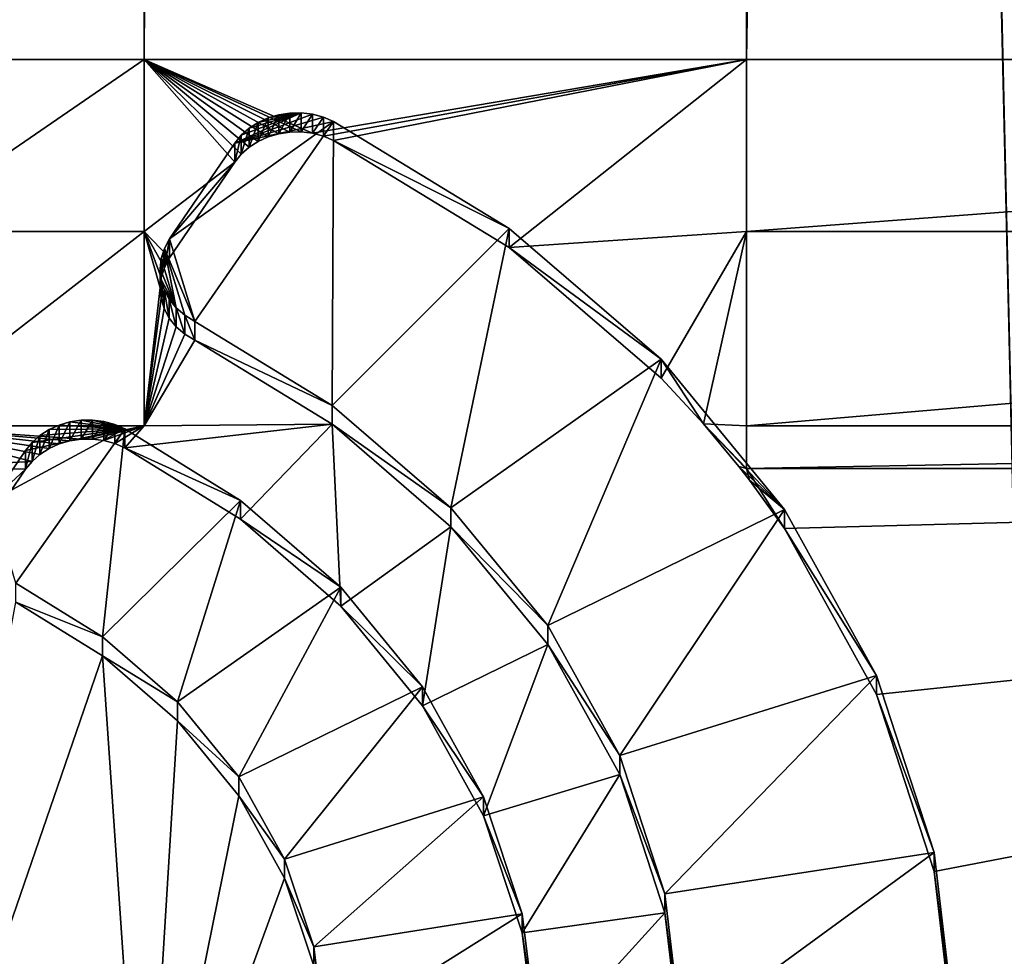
# Model space of a CAD drawing. Extents: x 4 to 899, y 7 to 454.
# Tile 250 of 256: x 452.93 to 455.68, y 116.73 to 119.34. Entities that reach past the tile are written whole.
import ezdxf

# ---------------------------------------------------------------- set-up
doc = ezdxf.new("R2010")
doc.units = 0

msp = doc.modelspace()

# ---------------------------------------------------------------- linework, layer by layer
for points in [[(6.475002, 9.661072, 439.718628), (897.474976, 453.190216, 162.570862), (6.475001, 453.190216, 162.570862)], [(897.474976, 9.661072, 439.718628), (897.474976, 453.190216, 162.570862), (6.475002, 9.661072, 439.718628)], [(452.575165, 119.231735, 365.355408), (452.575165, 450.540619, 158.330627), (453.274719, 450.540619, 158.330627)], [(452.575165, 119.231735, 365.355408), (453.274719, 450.540619, 158.330627), (453.274719, 119.231735, 365.355408)], [(453.274719, 119.231735, 365.355408), (453.274719, 450.540619, 158.330627), (454.956421, 450.540619, 158.330627)], [(453.274719, 119.231735, 365.355408), (454.956421, 450.540619, 158.330627), (454.956421, 119.231735, 365.355408)], [(454.956421, 119.231735, 365.355408), (454.956421, 450.540619, 158.330627), (461.337708, 450.540619, 158.330627)], [(454.956421, 119.231735, 365.355408), (461.337708, 450.540619, 158.330627), (461.337708, 119.231735, 365.355408)], [(458.283966, 7.011475, 435.478394), (458.283966, 260.570923, 277.036865), (452.382874, 260.570923, 277.036865)], [(458.283966, 7.011475, 435.478394), (452.382874, 260.570923, 277.036865), (452.382874, 7.011475, 435.478394)], [(452.382874, 7.006176, 435.46991), (452.382874, 260.565613, 277.028381), (458.283966, 7.006176, 435.46991)], [(458.283966, 7.006176, 435.46991), (452.382874, 260.565613, 277.028381), (458.283966, 260.565613, 277.028381)], [(451.974976, 67.008553, 0.897724), (451.974976, 149.983551, 0.897724), (580.853516, 67.008553, 0.897724)], [(580.853516, 67.008553, 0.897724), (451.974976, 149.983551, 0.897724), (580.853516, 149.983551, 0.897724)], [(580.853516, 67.008553, 1.697724), (580.853516, 149.983551, 1.697724), (451.974976, 149.983551, 1.697724)], [(580.853516, 67.008553, 1.697724), (451.974976, 149.983551, 1.697724), (451.974976, 67.008553, 1.697724)], [(541.974976, 107.870918, 372.324707), (541.974976, 124.831871, 361.726318), (361.974976, 107.870918, 372.324707)], [(361.974976, 107.870918, 372.324707), (541.974976, 124.831871, 361.726318), (361.974976, 124.831871, 361.726318)], [(541.974976, 124.778885, 361.641541), (541.974976, 107.817924, 372.239899), (361.974976, 124.778885, 361.641541)], [(361.974976, 124.778885, 361.641541), (541.974976, 107.817924, 372.239899), (361.974976, 107.817924, 372.239899)], [(452.575165, 118.751373, 365.655548), (452.575165, 119.231735, 365.355408), (453.274719, 119.231735, 365.355408)], [(452.575165, 118.751373, 365.655548), (453.274719, 119.231735, 365.355408), (453.274719, 118.751373, 365.655548)], [(454.956421, 119.231735, 365.355408), (453.744934, 119.025635, 365.484192), (453.274719, 119.231735, 365.355408)], [(453.274719, 119.231735, 365.355408), (453.744934, 119.025635, 365.484192), (453.713562, 119.029434, 365.481812)], [(453.274719, 119.231735, 365.355408), (453.545776, 118.967094, 365.520752), (453.527832, 118.944962, 365.534576)], [(453.713562, 119.029434, 365.481812), (453.681885, 119.028992, 365.482086), (453.274719, 119.231735, 365.355408)], [(453.274719, 119.231735, 365.355408), (453.681885, 119.028992, 365.482086), (453.650696, 119.024315, 365.485016)], [(453.274719, 119.231735, 365.355408), (453.650696, 119.024315, 365.485016), (453.620758, 119.015518, 365.490509)], [(453.620758, 119.015518, 365.490509), (453.592834, 119.002815, 365.498444), (453.274719, 119.231735, 365.355408)], [(453.274719, 119.231735, 365.355408), (453.592834, 119.002815, 365.498444), (453.567627, 118.986542, 365.508606)], [(453.274719, 119.231735, 365.355408), (453.567627, 118.986542, 365.508606), (453.545776, 118.967094, 365.520752)], [(453.274719, 118.751373, 365.655548), (453.274719, 119.231735, 365.355408), (453.527832, 118.944962, 365.534576)], [(454.956421, 119.231735, 365.355408), (453.775208, 119.017677, 365.489166), (453.744934, 119.025635, 365.484192)], [(453.803589, 119.005775, 365.496582), (453.775208, 119.017677, 365.489166), (454.956421, 119.231735, 365.355408)], [(454.294006, 118.70681, 365.683411), (453.803589, 119.005775, 365.496582), (454.956421, 119.231735, 365.355408)], [(454.294006, 118.70681, 365.683411), (454.956421, 119.231735, 365.355408), (454.956421, 118.751373, 365.655548)], [(454.956421, 118.751373, 365.655548), (454.956421, 119.231735, 365.355408), (461.337708, 119.231735, 365.355408)], [(454.956421, 118.751373, 365.655548), (461.337708, 119.231735, 365.355408), (461.337708, 118.751373, 365.655548)], [(453.744934, 119.078621, 365.569), (453.527832, 118.997955, 365.619385), (453.713562, 119.082428, 365.56662)], [(453.713562, 119.082428, 365.56662), (453.527832, 118.997955, 365.619385), (453.545776, 119.020081, 365.60556)], [(453.744934, 119.078621, 365.569), (453.775208, 119.070671, 365.573975), (453.527832, 118.997955, 365.619385)], [(453.527832, 118.997955, 365.619385), (453.775208, 119.070671, 365.573975), (453.803589, 119.058769, 365.58139)], [(453.713562, 119.082428, 365.56662), (453.545776, 119.020081, 365.60556), (453.567627, 119.039536, 365.593414)], [(453.567627, 119.039536, 365.593414), (453.592834, 119.055809, 365.583252), (453.713562, 119.082428, 365.56662)], [(453.592834, 119.055809, 365.583252), (453.620758, 119.068512, 365.575317), (453.713562, 119.082428, 365.56662)], [(453.713562, 119.082428, 365.56662), (453.620758, 119.068512, 365.575317), (453.650696, 119.077301, 365.569824)], [(453.620758, 119.068512, 365.575317), (453.620758, 119.015518, 365.490509), (453.650696, 119.077301, 365.569824)], [(453.650696, 119.077301, 365.569824), (453.620758, 119.015518, 365.490509), (453.650696, 119.024315, 365.485016)], [(453.713562, 119.082428, 365.56662), (453.650696, 119.077301, 365.569824), (453.681885, 119.081985, 365.566895)], [(453.650696, 119.077301, 365.569824), (453.650696, 119.024315, 365.485016), (453.681885, 119.081985, 365.566895)], [(453.681885, 119.081985, 365.566895), (453.650696, 119.024315, 365.485016), (453.681885, 119.028992, 365.482086)], [(453.681885, 119.081985, 365.566895), (453.681885, 119.028992, 365.482086), (453.713562, 119.082428, 365.56662)], [(453.713562, 119.082428, 365.56662), (453.681885, 119.028992, 365.482086), (453.713562, 119.029434, 365.481812)], [(453.713562, 119.082428, 365.56662), (453.713562, 119.029434, 365.481812), (453.744934, 119.078621, 365.569)], [(453.744934, 119.078621, 365.569), (453.713562, 119.029434, 365.481812), (453.744934, 119.025635, 365.484192)], [(453.744934, 119.078621, 365.569), (453.744934, 119.025635, 365.484192), (453.775208, 119.070671, 365.573975)], [(453.775208, 119.070671, 365.573975), (453.744934, 119.025635, 365.484192), (453.775208, 119.017677, 365.489166)], [(453.775208, 119.070671, 365.573975), (453.775208, 119.017677, 365.489166), (453.803589, 119.058769, 365.58139)], [(453.527832, 118.997955, 365.619385), (453.803589, 119.058769, 365.58139), (453.345856, 118.730652, 365.786438)], [(453.345856, 118.730652, 365.786438), (453.803589, 119.058769, 365.58139), (453.416199, 118.500404, 365.930298)], [(453.416199, 118.500404, 365.930298), (453.803589, 119.058769, 365.58139), (453.799774, 118.265831, 366.076874)], [(453.567627, 119.039536, 365.593414), (453.567627, 118.986542, 365.508606), (453.592834, 119.055809, 365.583252)], [(453.592834, 119.055809, 365.583252), (453.567627, 118.986542, 365.508606), (453.592834, 119.002815, 365.498444)], [(453.592834, 119.055809, 365.583252), (453.592834, 119.002815, 365.498444), (453.620758, 119.068512, 365.575317)], [(453.620758, 119.068512, 365.575317), (453.592834, 119.002815, 365.498444), (453.620758, 119.015518, 365.490509)], [(453.803589, 119.058769, 365.58139), (453.775208, 119.017677, 365.489166), (453.803589, 119.005775, 365.496582)], [(453.799774, 118.265831, 366.076874), (453.803589, 119.058769, 365.58139), (454.294006, 118.759804, 365.768219)], [(453.803589, 119.058769, 365.58139), (453.803589, 119.005775, 365.496582), (454.294006, 118.759804, 365.768219)], [(453.527832, 118.997955, 365.619385), (453.527832, 118.944962, 365.534576), (453.545776, 119.020081, 365.60556)], [(453.545776, 119.020081, 365.60556), (453.527832, 118.944962, 365.534576), (453.545776, 118.967094, 365.520752)], [(453.545776, 119.020081, 365.60556), (453.545776, 118.967094, 365.520752), (453.567627, 119.039536, 365.593414)], [(453.567627, 119.039536, 365.593414), (453.545776, 118.967094, 365.520752), (453.567627, 118.986542, 365.508606)], [(453.527832, 118.997955, 365.619385), (453.345856, 118.730652, 365.786438), (453.527832, 118.944962, 365.534576)], [(454.294006, 118.759804, 365.768219), (453.803589, 119.005775, 365.496582), (454.294006, 118.70681, 365.683411)], [(453.274719, 118.751373, 365.655548), (453.527832, 118.944962, 365.534576), (453.345856, 118.677666, 365.70163)], [(453.527832, 118.944962, 365.534576), (453.345856, 118.730652, 365.786438), (453.345856, 118.677666, 365.70163)], [(452.575165, 118.20842, 365.994843), (452.575165, 118.751373, 365.655548), (453.274719, 118.751373, 365.655548)], [(452.575165, 118.20842, 365.994843), (453.274719, 118.751373, 365.655548), (453.274719, 118.20842, 365.994843)], [(453.345856, 118.677666, 365.70163), (453.331238, 118.651161, 365.71817), (453.274719, 118.751373, 365.655548)], [(453.274719, 118.751373, 365.655548), (453.331238, 118.651161, 365.71817), (453.322235, 118.622932, 365.735809)], [(453.274719, 118.751373, 365.655548), (453.322235, 118.622932, 365.735809), (453.319061, 118.593803, 365.754028)], [(453.274719, 118.20842, 365.994843), (453.274719, 118.751373, 365.655548), (453.319061, 118.593803, 365.754028)], [(453.799774, 118.265831, 366.076874), (454.294006, 118.759804, 365.768219), (454.131378, 117.979897, 366.255554)], [(454.131378, 117.979897, 366.255554), (454.294006, 118.759804, 365.768219), (454.717896, 118.394943, 365.996216)], [(454.294006, 118.759804, 365.768219), (454.294006, 118.70681, 365.683411), (454.717896, 118.394943, 365.996216)], [(454.717896, 118.341949, 365.911407), (454.294006, 118.70681, 365.683411), (454.956421, 118.751373, 365.655548)], [(454.717896, 118.341949, 365.911407), (454.956421, 118.751373, 365.655548), (454.83667, 118.213806, 365.991455)], [(454.956421, 118.20842, 365.994843), (454.83667, 118.213806, 365.991455), (454.956421, 118.751373, 365.655548)], [(461.337708, 118.20842, 365.994843), (454.956421, 118.20842, 365.994843), (461.337708, 118.751373, 365.655548)], [(461.337708, 118.751373, 365.655548), (454.956421, 118.20842, 365.994843), (454.956421, 118.751373, 365.655548)], [(453.331238, 118.704155, 365.802979), (453.331238, 118.651161, 365.71817), (453.345856, 118.730652, 365.786438)], [(453.345856, 118.730652, 365.786438), (453.331238, 118.651161, 365.71817), (453.345856, 118.677666, 365.70163)], [(453.345856, 118.730652, 365.786438), (453.416199, 118.500404, 365.930298), (453.331238, 118.704155, 365.802979)], [(453.322235, 118.675926, 365.820618), (453.322235, 118.622932, 365.735809), (453.331238, 118.704155, 365.802979)], [(453.331238, 118.704155, 365.802979), (453.322235, 118.622932, 365.735809), (453.331238, 118.651161, 365.71817)], [(453.322235, 118.675926, 365.820618), (453.331238, 118.704155, 365.802979), (453.364197, 118.538521, 365.906494)], [(453.331238, 118.704155, 365.802979), (453.416199, 118.500404, 365.930298), (453.388245, 118.517555, 365.919586)], [(453.331238, 118.704155, 365.802979), (453.388245, 118.517555, 365.919586), (453.364197, 118.538521, 365.906494)], [(454.294006, 118.70681, 365.683411), (454.717896, 118.341949, 365.911407), (454.717896, 118.394943, 365.996216)], [(453.319061, 118.646797, 365.838837), (453.319061, 118.593803, 365.754028), (453.322235, 118.675926, 365.820618)], [(453.322235, 118.675926, 365.820618), (453.319061, 118.593803, 365.754028), (453.322235, 118.622932, 365.735809)], [(453.364197, 118.538521, 365.906494), (453.319061, 118.646797, 365.838837), (453.322235, 118.675926, 365.820618)], [(453.321838, 118.617638, 365.857056), (453.321838, 118.564644, 365.772247), (453.319061, 118.646797, 365.838837)], [(453.319061, 118.646797, 365.838837), (453.321838, 118.564644, 365.772247), (453.319061, 118.593803, 365.754028)], [(453.364197, 118.538521, 365.906494), (453.321838, 118.617638, 365.857056), (453.319061, 118.646797, 365.838837)], [(453.330505, 118.589325, 365.874725), (453.330505, 118.536331, 365.789948), (453.321838, 118.617638, 365.857056)], [(453.321838, 118.617638, 365.857056), (453.330505, 118.536331, 365.789948), (453.321838, 118.564644, 365.772247)], [(453.330505, 118.589325, 365.874725), (453.321838, 118.617638, 365.857056), (453.364197, 118.538521, 365.906494)], [(453.274719, 118.20842, 365.994843), (453.319061, 118.593803, 365.754028), (453.321838, 118.564644, 365.772247)], [(453.344757, 118.562683, 365.891388), (453.344757, 118.509689, 365.80658), (453.330505, 118.589325, 365.874725)], [(453.330505, 118.589325, 365.874725), (453.344757, 118.509689, 365.80658), (453.330505, 118.536331, 365.789948)], [(453.364197, 118.538521, 365.906494), (453.344757, 118.562683, 365.891388), (453.330505, 118.589325, 365.874725)], [(453.321838, 118.564644, 365.772247), (453.330505, 118.536331, 365.789948), (453.274719, 118.20842, 365.994843)], [(453.364197, 118.538521, 365.906494), (453.364197, 118.485535, 365.821686), (453.344757, 118.562683, 365.891388)], [(453.344757, 118.562683, 365.891388), (453.364197, 118.485535, 365.821686), (453.344757, 118.509689, 365.80658)], [(453.274719, 118.20842, 365.994843), (453.330505, 118.536331, 365.789948), (453.344757, 118.509689, 365.80658)], [(453.388245, 118.517555, 365.919586), (453.388245, 118.464569, 365.834778), (453.364197, 118.538521, 365.906494)], [(453.364197, 118.538521, 365.906494), (453.388245, 118.464569, 365.834778), (453.364197, 118.485535, 365.821686)], [(453.274719, 118.20842, 365.994843), (453.344757, 118.509689, 365.80658), (453.364197, 118.485535, 365.821686)], [(453.416199, 118.500404, 365.930298), (453.416199, 118.447411, 365.84549), (453.388245, 118.517555, 365.919586)], [(453.388245, 118.517555, 365.919586), (453.416199, 118.447411, 365.84549), (453.388245, 118.464569, 365.834778)], [(453.799774, 118.265831, 366.076874), (453.416199, 118.447411, 365.84549), (453.416199, 118.500404, 365.930298)], [(453.364197, 118.485535, 365.821686), (453.388245, 118.464569, 365.834778), (453.274719, 118.20842, 365.994843)], [(453.416199, 118.447411, 365.84549), (453.274719, 118.20842, 365.994843), (453.388245, 118.464569, 365.834778)], [(453.799774, 118.212837, 365.992065), (453.274719, 118.20842, 365.994843), (453.416199, 118.447411, 365.84549)], [(453.799774, 118.265831, 366.076874), (453.799774, 118.212837, 365.992065), (453.416199, 118.447411, 365.84549)], [(454.131378, 117.979897, 366.255554), (454.717896, 118.394943, 365.996216), (454.40152, 117.650734, 366.461243)], [(454.40152, 117.650734, 366.461243), (454.717896, 118.394943, 365.996216), (455.06308, 117.974648, 366.25882)], [(454.717896, 118.394943, 365.996216), (454.717896, 118.341949, 365.911407), (454.83667, 118.213806, 365.991455)], [(454.717896, 118.394943, 365.996216), (454.83667, 118.213806, 365.991455), (455.06308, 117.974648, 366.25882)], [(454.131378, 117.979897, 366.255554), (453.799774, 118.212837, 365.992065), (453.799774, 118.265831, 366.076874)], [(453.037384, 118.210915, 366.111206), (453.037384, 118.157921, 366.026398), (453.067505, 118.219666, 366.105713)], [(453.067505, 118.219666, 366.105713), (453.037384, 118.157921, 366.026398), (453.067505, 118.166672, 366.020935)], [(453.220947, 118.200256, 366.117859), (453.037384, 118.210915, 366.111206), (453.067505, 118.219666, 366.105713)], [(453.067505, 118.219666, 366.105713), (453.067505, 118.166672, 366.020935), (453.098877, 118.224243, 366.102875)], [(453.098877, 118.224243, 366.102875), (453.067505, 118.166672, 366.020935), (453.098877, 118.171249, 366.018066)], [(453.220947, 118.200256, 366.117859), (453.067505, 118.219666, 366.105713), (453.098877, 118.224243, 366.102875)], [(453.098877, 118.224243, 366.102875), (453.098877, 118.171249, 366.018066), (453.130707, 118.224556, 366.102661)], [(453.130707, 118.224556, 366.102661), (453.098877, 118.171249, 366.018066), (453.130707, 118.171562, 366.017853)], [(453.098877, 118.224243, 366.102875), (453.130707, 118.224556, 366.102661), (453.220947, 118.200256, 366.117859)], [(453.130707, 118.224556, 366.102661), (453.130707, 118.171562, 366.017853), (453.16217, 118.220573, 366.105164)], [(453.220947, 118.200256, 366.117859), (453.130707, 118.224556, 366.102661), (453.16217, 118.220573, 366.105164)], [(453.16217, 118.220573, 366.105164), (453.130707, 118.171562, 366.017853), (453.16217, 118.16758, 366.020355)], [(453.16217, 118.220573, 366.105164), (453.16217, 118.16758, 366.020355), (453.192535, 118.212402, 366.11026)], [(453.220947, 118.200256, 366.117859), (453.16217, 118.220573, 366.105164), (453.192535, 118.212402, 366.11026)], [(453.037384, 118.157921, 366.026398), (453.009277, 118.145233, 366.034332), (452.575165, 118.20842, 365.994843)], [(452.575165, 118.20842, 365.994843), (453.009277, 118.145233, 366.034332), (452.983917, 118.128922, 366.044495)], [(452.575165, 118.20842, 365.994843), (452.983917, 118.128922, 366.044495), (452.961914, 118.109406, 366.056702)], [(453.274719, 118.20842, 365.994843), (453.098877, 118.171249, 366.018066), (452.575165, 118.20842, 365.994843)], [(452.575165, 118.20842, 365.994843), (453.098877, 118.171249, 366.018066), (453.067505, 118.166672, 366.020935)], [(452.575165, 118.20842, 365.994843), (453.067505, 118.166672, 366.020935), (453.037384, 118.157921, 366.026398)], [(452.575165, 118.089188, 366.069336), (452.575165, 118.20842, 365.994843), (452.961914, 118.109406, 366.056702)], [(452.916718, 117.769615, 366.386963), (452.847809, 117.999168, 366.2435), (453.220947, 118.200256, 366.117859)], [(453.220947, 118.200256, 366.117859), (452.847809, 117.999168, 366.2435), (452.943848, 118.140167, 366.155396)], [(452.916718, 117.769615, 366.386963), (453.220947, 118.200256, 366.117859), (453.158722, 117.619453, 366.480774)], [(453.220947, 118.200256, 366.117859), (452.943848, 118.140167, 366.155396), (452.961914, 118.162399, 366.14151)], [(452.961914, 118.162399, 366.14151), (452.983917, 118.181915, 366.129303), (453.220947, 118.200256, 366.117859)], [(452.983917, 118.181915, 366.129303), (453.009277, 118.198227, 366.11911), (453.220947, 118.200256, 366.117859)], [(452.983917, 118.181915, 366.129303), (452.983917, 118.128922, 366.044495), (453.009277, 118.198227, 366.11911)], [(453.009277, 118.198227, 366.11911), (452.983917, 118.128922, 366.044495), (453.009277, 118.145233, 366.034332)], [(453.009277, 118.198227, 366.11911), (453.009277, 118.145233, 366.034332), (453.037384, 118.210915, 366.111206)], [(453.037384, 118.210915, 366.111206), (453.009277, 118.145233, 366.034332), (453.037384, 118.157921, 366.026398)], [(453.220947, 118.200256, 366.117859), (453.009277, 118.198227, 366.11911), (453.037384, 118.210915, 366.111206)], [(453.274719, 118.20842, 365.994843), (453.130707, 118.171562, 366.017853), (453.098877, 118.171249, 366.018066)], [(453.16217, 118.16758, 366.020355), (453.130707, 118.171562, 366.017853), (453.274719, 118.20842, 365.994843)], [(453.158722, 117.619453, 366.480774), (453.220947, 118.200256, 366.117859), (453.544098, 118.000511, 366.242676)], [(453.192535, 118.212402, 366.11026), (453.16217, 118.16758, 366.020355), (453.192535, 118.159409, 366.025452)], [(453.16217, 118.16758, 366.020355), (453.274719, 118.20842, 365.994843), (453.192535, 118.159409, 366.025452)], [(453.192535, 118.212402, 366.11026), (453.192535, 118.159409, 366.025452), (453.220947, 118.200256, 366.117859)], [(453.192535, 118.159409, 366.025452), (453.274719, 118.20842, 365.994843), (453.220947, 118.14727, 366.033051)], [(453.220947, 118.200256, 366.117859), (453.192535, 118.159409, 366.025452), (453.220947, 118.14727, 366.033051)], [(453.544098, 117.947525, 366.157867), (453.220947, 118.14727, 366.033051), (453.799774, 118.212837, 365.992065)], [(453.799774, 118.212837, 365.992065), (453.220947, 118.14727, 366.033051), (453.274719, 118.20842, 365.994843)], [(453.220947, 118.200256, 366.117859), (453.220947, 118.14727, 366.033051), (453.544098, 118.000511, 366.242676)], [(453.544098, 117.947525, 366.157867), (453.799774, 118.212837, 365.992065), (453.823608, 117.705017, 366.309387)], [(453.823608, 117.705017, 366.309387), (453.799774, 118.212837, 365.992065), (454.131378, 117.926903, 366.170746)], [(454.131378, 117.979897, 366.255554), (454.131378, 117.926903, 366.170746), (453.799774, 118.212837, 365.992065)], [(454.956421, 118.089188, 366.069336), (454.935577, 118.095139, 366.065613), (454.83667, 118.213806, 365.991455)], [(454.956421, 118.089188, 366.069336), (454.83667, 118.213806, 365.991455), (454.956421, 118.20842, 365.994843)], [(455.06308, 117.974648, 366.25882), (454.83667, 118.213806, 365.991455), (454.935577, 118.095139, 366.065613)], [(461.337708, 118.089188, 366.069336), (454.956421, 118.089188, 366.069336), (461.337708, 118.20842, 365.994843)], [(461.337708, 118.20842, 365.994843), (454.956421, 118.089188, 366.069336), (454.956421, 118.20842, 365.994843)], [(452.943848, 118.140167, 366.155396), (452.943848, 118.087181, 366.070587), (452.961914, 118.162399, 366.14151)], [(452.961914, 118.162399, 366.14151), (452.943848, 118.087181, 366.070587), (452.961914, 118.109406, 366.056702)], [(452.961914, 118.162399, 366.14151), (452.961914, 118.109406, 366.056702), (452.983917, 118.181915, 366.129303)], [(452.983917, 118.181915, 366.129303), (452.961914, 118.109406, 366.056702), (452.983917, 118.128922, 366.044495)], [(452.943848, 118.140167, 366.155396), (452.847809, 117.999168, 366.2435), (452.943848, 118.087181, 366.070587)], [(453.544098, 118.000511, 366.242676), (453.220947, 118.14727, 366.033051), (453.544098, 117.947525, 366.157867)], [(452.575165, 118.089188, 366.069336), (452.961914, 118.109406, 366.056702), (452.943848, 118.087181, 366.070587)], [(452.943848, 118.087181, 366.070587), (452.847809, 117.946175, 366.158691), (452.575165, 118.089188, 366.069336)], [(452.943848, 118.087181, 366.070587), (452.847809, 117.999168, 366.2435), (452.847809, 117.946175, 366.158691)], [(454.965424, 118.056816, 366.089569), (454.935577, 118.095139, 366.065613), (454.956421, 118.089188, 366.069336)], [(454.935577, 118.095139, 366.065613), (454.965424, 118.056816, 366.089569), (455.06308, 117.974648, 366.25882)], [(455.06308, 117.921654, 366.174042), (454.965424, 118.056816, 366.089569), (454.956421, 118.089188, 366.069336)], [(461.337708, 118.089188, 366.069336), (455.06308, 117.921654, 366.174042), (454.956421, 118.089188, 366.069336)], [(455.319702, 117.457977, 366.463776), (455.06308, 117.921654, 366.174042), (461.337708, 118.089188, 366.069336)], [(455.480347, 116.964233, 366.772278), (455.319702, 117.457977, 366.463776), (461.337708, 118.089188, 366.069336)], [(461.337708, 118.089188, 366.069336), (455.540405, 116.454575, 367.090759), (455.480347, 116.964233, 366.772278)], [(461.337708, 118.089188, 366.069336), (461.337708, 115.870155, 367.455933), (455.540405, 116.454575, 367.090759)], [(455.06308, 117.974648, 366.25882), (454.965424, 118.056816, 366.089569), (455.06308, 117.921654, 366.174042)], [(453.158722, 117.619453, 366.480774), (453.544098, 118.000511, 366.242676), (453.368103, 117.437408, 366.594543)], [(453.368103, 117.437408, 366.594543), (453.544098, 118.000511, 366.242676), (453.823608, 117.758011, 366.394196)], [(453.544098, 118.000511, 366.242676), (453.544098, 117.947525, 366.157867), (453.823608, 117.758011, 366.394196)], [(454.40152, 117.650734, 366.461243), (454.131378, 117.926903, 366.170746), (454.131378, 117.979897, 366.255554)], [(454.40152, 117.650734, 366.461243), (455.06308, 117.974648, 366.25882), (454.60257, 117.287735, 366.688049)], [(454.60257, 117.287735, 366.688049), (455.06308, 117.974648, 366.25882), (455.319702, 117.510971, 366.548553)], [(455.06308, 117.974648, 366.25882), (455.06308, 117.921654, 366.174042), (455.319702, 117.510971, 366.548553)], [(453.823608, 117.758011, 366.394196), (453.544098, 117.947525, 366.157867), (453.823608, 117.705017, 366.309387)], [(453.823608, 117.705017, 366.309387), (454.131378, 117.926903, 366.170746), (454.051727, 117.426498, 366.483429)], [(454.051727, 117.426498, 366.483429), (454.131378, 117.926903, 366.170746), (454.40152, 117.597748, 366.376434)], [(454.40152, 117.650734, 366.461243), (454.40152, 117.597748, 366.376434), (454.131378, 117.926903, 366.170746)], [(455.319702, 117.510971, 366.548553), (455.06308, 117.921654, 366.174042), (455.319702, 117.457977, 366.463776)], [(453.158722, 117.619453, 366.480774), (452.916718, 117.716621, 366.302155), (452.916718, 117.769615, 366.386963)], [(453.368103, 117.437408, 366.594543), (453.823608, 117.758011, 366.394196), (453.539093, 117.228485, 366.725098)], [(453.539093, 117.228485, 366.725098), (453.823608, 117.758011, 366.394196), (454.051727, 117.479485, 366.568237)], [(453.823608, 117.758011, 366.394196), (453.823608, 117.705017, 366.309387), (454.051727, 117.479485, 366.568237)], [(452.575165, 115.870155, 367.455933), (452.916718, 117.716621, 366.302155), (453.158722, 117.56646, 366.395966)], [(453.158722, 117.619453, 366.480774), (453.158722, 117.56646, 366.395966), (452.916718, 117.716621, 366.302155)], [(454.051727, 117.479485, 366.568237), (453.823608, 117.705017, 366.309387), (454.051727, 117.426498, 366.483429)], [(454.60257, 117.287735, 366.688049), (454.40152, 117.597748, 366.376434), (454.40152, 117.650734, 366.461243)], [(453.368103, 117.437408, 366.594543), (453.158722, 117.56646, 366.395966), (453.158722, 117.619453, 366.480774)], [(454.051727, 117.426498, 366.483429), (454.40152, 117.597748, 366.376434), (454.222107, 117.119705, 366.67514)], [(454.222107, 117.119705, 366.67514), (454.40152, 117.597748, 366.376434), (454.60257, 117.234741, 366.603241)], [(454.60257, 117.287735, 366.688049), (454.60257, 117.234741, 366.603241), (454.40152, 117.597748, 366.376434)], [(452.575165, 115.870155, 367.455933), (453.158722, 117.56646, 366.395966), (453.274719, 115.870155, 367.455933)], [(453.158722, 117.56646, 366.395966), (453.368103, 117.384415, 366.509735), (453.274719, 115.870155, 367.455933)], [(453.368103, 117.437408, 366.594543), (453.368103, 117.384415, 366.509735), (453.158722, 117.56646, 366.395966)], [(454.60257, 117.287735, 366.688049), (455.319702, 117.510971, 366.548553), (454.72876, 116.90123, 366.929565)], [(454.72876, 116.90123, 366.929565), (455.319702, 117.510971, 366.548553), (455.480347, 117.017227, 366.857086)], [(455.319702, 117.510971, 366.548553), (455.319702, 117.457977, 366.463776), (455.480347, 117.017227, 366.857086)], [(453.539093, 117.228485, 366.725098), (454.051727, 117.479485, 366.568237), (453.666962, 116.998459, 366.868835)], [(453.666962, 116.998459, 366.868835), (454.051727, 117.479485, 366.568237), (454.222107, 117.172699, 366.759949)], [(454.051727, 117.479485, 366.568237), (454.051727, 117.426498, 366.483429), (454.222107, 117.172699, 366.759949)], [(455.480347, 117.017227, 366.857086), (455.319702, 117.457977, 366.463776), (455.480347, 116.964233, 366.772278)], [(453.539093, 117.228485, 366.725098), (453.368103, 117.384415, 366.509735), (453.368103, 117.437408, 366.594543)], [(454.222107, 117.172699, 366.759949), (454.051727, 117.426498, 366.483429), (454.222107, 117.119705, 366.67514)], [(453.274719, 115.870155, 367.455933), (453.368103, 117.384415, 366.509735), (453.539093, 117.175499, 366.640289)], [(453.539093, 117.228485, 366.725098), (453.539093, 117.175499, 366.640289), (453.368103, 117.384415, 366.509735)], [(454.72876, 116.90123, 366.929565), (454.60257, 117.234741, 366.603241), (454.60257, 117.287735, 366.688049)], [(453.666962, 116.998459, 366.868835), (453.539093, 117.175499, 366.640289), (453.539093, 117.228485, 366.725098)], [(454.222107, 117.119705, 366.67514), (454.60257, 117.234741, 366.603241), (454.329987, 116.793159, 366.879181)], [(454.329987, 116.793159, 366.879181), (454.60257, 117.234741, 366.603241), (454.72876, 116.848236, 366.844757)], [(454.72876, 116.90123, 366.929565), (454.72876, 116.848236, 366.844757), (454.60257, 117.234741, 366.603241)], [(453.274719, 115.870155, 367.455933), (453.539093, 117.175499, 366.640289), (453.666962, 116.945465, 366.784027)], [(453.666962, 116.998459, 366.868835), (453.666962, 116.945465, 366.784027), (453.539093, 117.175499, 366.640289)], [(453.666962, 116.998459, 366.868835), (454.222107, 117.172699, 366.759949), (453.748169, 116.753654, 367.02179)], [(453.748169, 116.753654, 367.02179), (454.222107, 117.172699, 366.759949), (454.329987, 116.846153, 366.963989)], [(454.222107, 117.172699, 366.759949), (454.222107, 117.119705, 366.67514), (454.329987, 116.846153, 366.963989)], [(454.329987, 116.846153, 366.963989), (454.222107, 117.119705, 366.67514), (454.329987, 116.793159, 366.879181)], [(454.72876, 116.90123, 366.929565), (455.480347, 117.017227, 366.857086), (454.77652, 116.502235, 367.178894)], [(454.77652, 116.502235, 367.178894), (455.480347, 117.017227, 366.857086), (455.540405, 116.507568, 367.175568)], [(455.480347, 117.017227, 366.857086), (455.480347, 116.964233, 366.772278), (455.540405, 116.507568, 367.175568)], [(453.748169, 116.753654, 367.02179), (453.666962, 116.945465, 366.784027), (453.666962, 116.998459, 366.868835)], [(455.540405, 116.507568, 367.175568), (455.480347, 116.964233, 366.772278), (455.540405, 116.454575, 367.090759)], [(453.666962, 116.945465, 366.784027), (453.748169, 116.700661, 366.936981), (453.274719, 115.870155, 367.455933)], [(453.748169, 116.753654, 367.02179), (453.748169, 116.700661, 366.936981), (453.666962, 116.945465, 366.784027)], [(454.77652, 116.502235, 367.178894), (454.72876, 116.848236, 366.844757), (454.72876, 116.90123, 366.929565)], [(453.748169, 116.753654, 367.02179), (454.329987, 116.846153, 366.963989), (453.780487, 116.500839, 367.179779)], [(453.780487, 116.500839, 367.179779), (454.329987, 116.846153, 366.963989), (454.372375, 116.508949, 367.174713)], [(454.329987, 116.793159, 366.879181), (454.72876, 116.848236, 366.844757), (454.372375, 116.455956, 367.089905)], [(454.329987, 116.846153, 366.963989), (454.329987, 116.793159, 366.879181), (454.372375, 116.508949, 367.174713)], [(454.372375, 116.455956, 367.089905), (454.72876, 116.848236, 366.844757), (454.77652, 116.449242, 367.094086)], [(454.77652, 116.502235, 367.178894), (454.77652, 116.449242, 367.094086), (454.72876, 116.848236, 366.844757)], [(454.372375, 116.508949, 367.174713), (454.329987, 116.793159, 366.879181), (454.372375, 116.455956, 367.089905)], [(453.780487, 116.500839, 367.179779), (453.748169, 116.700661, 366.936981), (453.748169, 116.753654, 367.02179)]]:
    msp.add_3dface(points)

doc.saveas('drawing.dxf')
